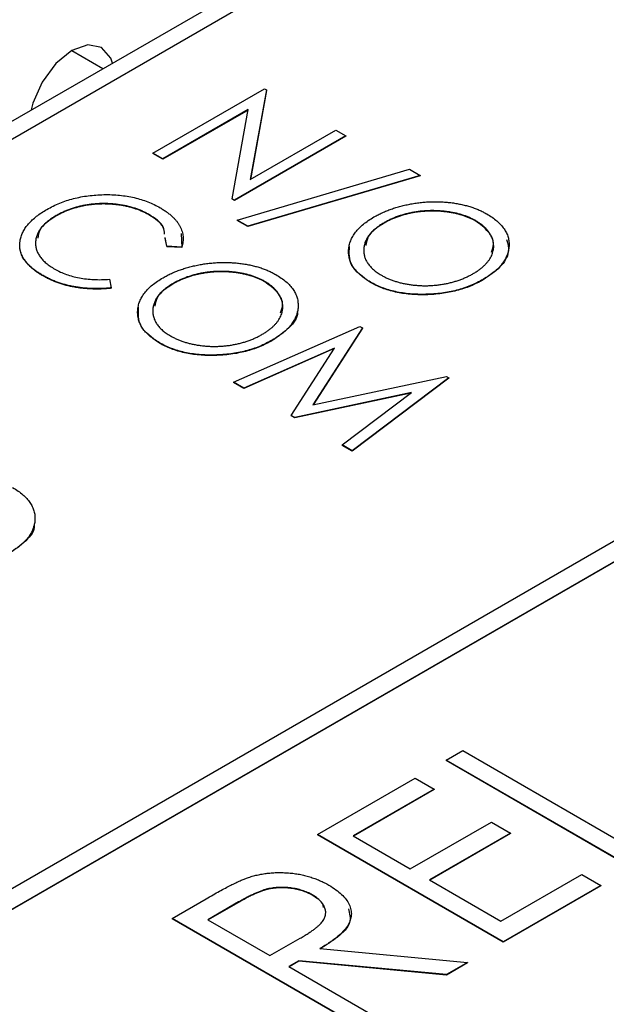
# Model space of a CAD drawing. Header units: millimetres. Extents: x 0 to 420, y 0 to 297.
# Tile 51 of 57: x 354.72 to 357.67, y 252.32 to 257.27. Entities that reach past the tile are written whole.
import ezdxf

# ---------------------------------------------------------------- set-up
doc = ezdxf.new("R2010")
doc.units = ezdxf.units.MM

msp = doc.modelspace()

# ---------------------------------------------------------------- linework, layer by layer
at = {"color": 7, "linetype": 'Continuous', "lineweight": 25}
for p, q in [((350.5732, 254.3942), (358.4928, 258.9661)), ((350.7266, 254.3926), (358.6815, 258.9849)), ((353.7318, 252.2516), (362.3938, 257.2521)), ((362.217, 257.2521), (353.7318, 252.3536)), ((353.7318, 252.2495), (362.3938, 257.25)), ((355.3875, 256.6024), (355.9488, 256.9264)), ((355.9488, 256.9264), (355.9594, 256.9203)), ((355.9594, 256.9203), (355.8776, 256.4699)), ((355.9594, 256.9182), (355.878, 256.4701)), ((355.9594, 256.9203), (355.9594, 256.9182)), ((355.8678, 256.8215), (355.4379, 256.5733)), ((355.8674, 256.8192), (355.4379, 256.5713)), ((355.7862, 256.3722), (355.8678, 256.8215)), ((356.3589, 256.6896), (355.7977, 256.3656)), ((356.3589, 256.6876), (355.7977, 256.3636)), ((355.8776, 256.4699), (356.3086, 256.7187)), ((356.3086, 256.7187), (356.3589, 256.6896)), ((356.3589, 256.6896), (356.3589, 256.6876)), ((355.4379, 256.5733), (355.3875, 256.6024)), ((355.3875, 256.6024), (355.3875, 256.6003)), ((355.4379, 256.5713), (355.3875, 256.6003)), ((355.4379, 256.5733), (355.4379, 256.5713)), ((355.8121, 256.2659), (356.6797, 256.521)), ((356.7331, 256.4902), (355.8655, 256.2351)), ((356.7331, 256.4882), (355.8655, 256.233)), ((356.6797, 256.521), (356.7331, 256.4902)), ((356.7331, 256.4902), (356.7331, 256.4882)), ((355.7862, 256.3722), (355.7862, 256.3702)), ((355.7977, 256.3656), (355.7862, 256.3722)), ((355.7977, 256.3636), (355.7862, 256.3702)), ((355.7977, 256.3656), (355.7977, 256.3636)), ((354.9009, 256.2882), (354.9009, 256.2862)), ((355.3653, 256.2949), (355.3653, 256.2929)), ((355.8655, 256.2351), (355.8121, 256.2659)), ((355.8121, 256.2659), (355.8121, 256.2639)), ((355.8655, 256.233), (355.8121, 256.2639)), ((355.8655, 256.2351), (355.8655, 256.233)), ((356.551, 256.2521), (356.551, 256.2501)), ((357.0126, 256.2624), (357.0126, 256.2604)), ((355.5297, 256.1983), (355.5324, 256.1273)), ((355.4575, 256.1337), (355.4495, 256.1771)), ((355.4542, 256.1495), (355.4495, 256.175)), ((355.5324, 256.1294), (355.4575, 256.1337)), ((355.4575, 256.1337), (355.4575, 256.1316)), ((355.5324, 256.1273), (355.4575, 256.1316)), ((355.5324, 256.1294), (355.5324, 256.1273)), ((354.8349, 255.9863), (354.8349, 255.9843)), ((355.1697, 255.9675), (355.1775, 255.9245)), ((355.4892, 255.9466), (355.4892, 255.9446)), ((355.9509, 255.9569), (355.9509, 255.9548)), ((356.4822, 255.9538), (356.4822, 255.9518)), ((357.05, 255.9669), (357.05, 255.9649)), ((355.1775, 255.9245), (355.1775, 255.9224)), ((355.7937, 255.4494), (356.4295, 255.7304)), ((356.442, 255.7232), (356.1931, 255.3352)), ((356.442, 255.7212), (356.1946, 255.3355)), ((356.4295, 255.7304), (356.442, 255.7232)), ((356.442, 255.7232), (356.442, 255.7212)), ((355.4204, 255.6483), (355.4204, 255.6463)), ((355.9882, 255.6614), (355.9882, 255.6594)), ((356.301, 255.6218), (355.8445, 255.4201)), ((356.2992, 255.619), (355.8445, 255.418)), ((356.0831, 255.2824), (356.301, 255.6218)), ((355.8445, 255.4201), (355.7937, 255.4494)), ((355.7937, 255.4494), (355.7937, 255.4474)), ((355.8445, 255.418), (355.7937, 255.4474)), ((356.1931, 255.3352), (356.8652, 255.4789)), ((356.8776, 255.4718), (356.391, 255.1046)), ((356.8776, 255.4697), (356.391, 255.1026)), ((356.8652, 255.4789), (356.8776, 255.4718)), ((356.8776, 255.4718), (356.8776, 255.4697)), ((355.8445, 255.4201), (355.8445, 255.418)), ((356.6896, 255.3975), (356.1016, 255.2717)), ((356.6858, 255.3946), (356.1016, 255.2697)), ((356.3401, 255.134), (356.6896, 255.3975)), ((356.1016, 255.2717), (356.0831, 255.2824)), ((356.0831, 255.2824), (356.0831, 255.2803)), ((356.1016, 255.2697), (356.0831, 255.2803)), ((356.1016, 255.2717), (356.1016, 255.2697)), ((356.3401, 255.134), (356.3401, 255.1319)), ((356.391, 255.1046), (356.3401, 255.134)), ((356.391, 255.1026), (356.3401, 255.1319)), ((356.391, 255.1046), (356.391, 255.1026)), ((356.8632, 253.5473), (356.9471, 253.5958)), ((356.9471, 253.5958), (357.7866, 253.1112)), ((356.8632, 253.5473), (356.8632, 253.5453)), ((357.7986, 253.0073), (356.8632, 253.5473)), ((357.7986, 253.0053), (356.8632, 253.5453)), ((356.2156, 253.1735), (356.7073, 253.4573)), ((356.7073, 253.4573), (356.8032, 253.4019)), ((356.8032, 253.4019), (356.3955, 253.1666)), ((356.8032, 253.3999), (356.3972, 253.1655)), ((356.8032, 253.4019), (356.8032, 253.3999)), ((356.6833, 253.0004), (357.0911, 253.2358)), ((357.0911, 253.2358), (357.187, 253.1804)), ((356.2156, 253.1735), (356.2156, 253.1714)), ((357.151, 252.6335), (356.2156, 253.1735)), ((357.151, 252.6314), (356.2156, 253.1714)), ((356.3955, 253.1666), (356.6833, 253.0004)), ((357.187, 253.1804), (356.7792, 252.945)), ((357.187, 253.1784), (356.781, 252.944)), ((357.187, 253.1804), (357.187, 253.1784)), ((357.139, 252.7373), (357.5468, 252.9727)), ((357.5468, 252.9727), (357.6427, 252.9173)), ((356.7792, 252.945), (357.139, 252.7373)), ((357.6427, 252.9173), (357.151, 252.6335)), ((357.6427, 252.9153), (357.151, 252.6314)), ((357.6427, 252.9173), (357.6427, 252.9153)), ((356.1897, 252.8699), (356.1897, 252.8679)), ((355.484, 252.7512), (355.6558, 252.8504)), ((355.8192, 252.8339), (355.6639, 252.7442)), ((355.8192, 252.8319), (355.6657, 252.7432)), ((355.8192, 252.8339), (355.8192, 252.8319)), ((356.4195, 252.2111), (355.484, 252.7512)), ((355.484, 252.7512), (355.484, 252.7491)), ((356.4195, 252.2091), (355.484, 252.7491)), ((355.6639, 252.7442), (355.9757, 252.5642)), ((355.9757, 252.5642), (356.1288, 252.6511)), ((357.151, 252.6335), (357.151, 252.6314)), ((356.2278, 252.5989), (356.9711, 252.5296)), ((356.1219, 252.5378), (356.0717, 252.5088)), ((356.1219, 252.5358), (356.0734, 252.5078)), ((356.8651, 252.4684), (356.1219, 252.5378)), ((356.1219, 252.5378), (356.1219, 252.5358)), ((356.8651, 252.4663), (356.1219, 252.5358)), ((356.9711, 252.5296), (356.8651, 252.4684)), ((356.9711, 252.5276), (356.8651, 252.4663)), ((356.9711, 252.5296), (356.9711, 252.5276)), ((356.0717, 252.5088), (356.5034, 252.2596)), ((356.8651, 252.4684), (356.8651, 252.4663))]:
    msp.add_line(p, q, dxfattribs=at)
at = {"color": 8, "linetype": 'Continuous', "lineweight": 25}
msp.add_line((354.9795, 257.1186), (355.136, 257.0282), dxfattribs=at)
at = {"color": 7, "linetype": 'Continuous', "lineweight": 25, "flags": 128}
msp.add_lwpolyline([(355.1842, 257.0561), (355.1755, 257.0805), (355.1295, 257.1335), (355.0607, 257.1468), (354.9795, 257.1186), (354.8983, 257.0531), (354.8295, 256.9603), (354.7835, 256.8543), (354.7748, 256.8197)], dxfattribs=at)
at = {"color": 7, "linetype": 'Continuous', "lineweight": 25}
for points, knots in [([(354.8543, 256.3195), (354.8647, 256.3252), (354.8849, 256.3364), (354.9179, 256.351), (354.9519, 256.3636), (354.9873, 256.3739), (355.024, 256.3822), (355.0619, 256.3882), (355.1011, 256.3921), (355.1411, 256.3939), (355.181, 256.3936), (355.2201, 256.3909), (355.2577, 256.3858), (355.2941, 256.3788), (355.329, 256.3693), (355.3624, 256.3575), (355.3945, 256.3436), (355.4142, 256.3328), (355.4243, 256.3273)], [0, 0, 0, 0, 0.067236, 0.132194, 0.195391, 0.257388, 0.318778, 0.380515, 0.442528, 0.505942, 0.569171, 0.630524, 0.690882, 0.750747, 0.811024, 0.872201, 0.934998, 1, 1, 1, 1]), ([(355.3653, 256.2949), (355.3601, 256.2978), (355.3498, 256.3036), (355.333, 256.3114), (355.3157, 256.3186), (355.2976, 256.325), (355.2788, 256.3306), (355.2593, 256.3356), (355.2391, 256.3397), (355.2184, 256.3432), (355.1973, 256.3458), (355.1761, 256.3476), (355.155, 256.3486), (355.134, 256.3488), (355.113, 256.3481), (355.0921, 256.3466), (355.0713, 256.3444), (355.0506, 256.3412), (355.0302, 256.3374), (355.0103, 256.3325), (354.9906, 256.3272), (354.9717, 256.3208), (354.953, 256.3139), (354.9351, 256.3061), (354.9176, 256.2976), (354.9065, 256.2913), (354.9009, 256.2882)], [0, 0, 0, 0, 0.042053, 0.08339, 0.12445, 0.165455, 0.206308, 0.247105, 0.288552, 0.330304, 0.372004, 0.413242, 0.453943, 0.494519, 0.534931, 0.575377, 0.616226, 0.657481, 0.699058, 0.740597, 0.782516, 0.824792, 0.867458, 0.910545, 0.95488, 1, 1, 1, 1]), ([(355.3653, 256.2929), (355.3601, 256.2958), (355.3498, 256.3016), (355.333, 256.3093), (355.3157, 256.3165), (355.2976, 256.323), (355.2788, 256.3286), (355.2593, 256.3336), (355.2391, 256.3377), (355.2184, 256.3412), (355.1973, 256.3437), (355.1761, 256.3456), (355.155, 256.3465), (355.134, 256.3467), (355.113, 256.3461), (355.0921, 256.3446), (355.0713, 256.3423), (355.0506, 256.3392), (355.0302, 256.3353), (355.0103, 256.3305), (354.9906, 256.3251), (354.9717, 256.3187), (354.953, 256.3119), (354.9351, 256.304), (354.9176, 256.2955), (354.9065, 256.2893), (354.9009, 256.2862)], [0, 0, 0, 0, 0.042053, 0.08339, 0.12445, 0.165455, 0.206308, 0.247105, 0.288552, 0.330304, 0.372004, 0.413242, 0.453943, 0.494519, 0.534931, 0.575377, 0.616226, 0.657481, 0.699058, 0.740597, 0.782516, 0.824792, 0.867458, 0.910545, 0.95488, 1, 1, 1, 1]), ([(356.5004, 256.2811), (356.5072, 256.2849), (356.5206, 256.2924), (356.5421, 256.3028), (356.5642, 256.3124), (356.5873, 256.321), (356.611, 256.3288), (356.6354, 256.3358), (356.6607, 256.3418), (356.6866, 256.347), (356.7127, 256.3513), (356.739, 256.3544), (356.765, 256.3568), (356.791, 256.3579), (356.8168, 256.358), (356.8426, 256.3573), (356.8682, 256.3555), (356.8936, 256.3526), (356.9185, 256.3489), (356.9425, 256.344), (356.9658, 256.3385), (356.9881, 256.3319), (357.0095, 256.3245), (357.03, 256.3162), (357.0497, 256.3071), (357.0619, 256.3003), (357.0679, 256.2969)], [0, 0, 0, 0, 0.044811, 0.089011, 0.13275, 0.176233, 0.219272, 0.262324, 0.305647, 0.348979, 0.392242, 0.43461, 0.476184, 0.517236, 0.558165, 0.598792, 0.639668, 0.680638, 0.721467, 0.761759, 0.801482, 0.840953, 0.880381, 0.919726, 0.959716, 1, 1, 1, 1]), ([(354.7197, 256.1661), (354.7215, 256.1732), (354.7249, 256.1873), (354.7342, 256.2079), (354.7464, 256.228), (354.7616, 256.2475), (354.7802, 256.2665), (354.8017, 256.2849), (354.8264, 256.3027), (354.8449, 256.3138), (354.8543, 256.3195)], [0, 0, 0, 0, 0.122252, 0.243417, 0.364286, 0.485776, 0.609799, 0.736237, 0.865845, 1, 1, 1, 1]), ([(354.9009, 256.2882), (354.8928, 256.2833), (354.8769, 256.2737), (354.8561, 256.2581), (354.8383, 256.2421), (354.8238, 256.2253), (354.8121, 256.2081), (354.8039, 256.1902), (354.7984, 256.1718), (354.7964, 256.153), (354.7974, 256.1342), (354.8013, 256.1158), (354.8089, 256.0981), (354.8193, 256.0809), (354.833, 256.0644), (354.8501, 256.0485), (354.87, 256.0331), (354.8856, 256.0237), (354.8936, 256.0189)], [0, 0, 0, 0, 0.067401, 0.132224, 0.195289, 0.257251, 0.318235, 0.379391, 0.44103, 0.503867, 0.566601, 0.627859, 0.68817, 0.748279, 0.808709, 0.870426, 0.934121, 1, 1, 1, 1]), ([(354.9009, 256.2862), (354.8672, 256.2645), (354.8165, 256.2319), (354.8105, 256.1893), (354.8085, 256.1749)], [0, 0, 0, 0, 0.664424, 1, 1, 1, 1]), ([(355.4462, 256.1953), (355.4455, 256.2074), (355.4432, 256.2458), (355.397, 256.275), (355.3653, 256.2949)], [0, 0, 0, 0, 0.316421, 1, 1, 1, 1]), ([(355.4458, 256.1952), (355.4451, 256.2067), (355.4427, 256.2443), (355.3971, 256.2729), (355.3653, 256.2929)], [0, 0, 0, 0, 0.304183, 1, 1, 1, 1]), ([(355.4243, 256.3273), (355.4301, 256.3239), (355.4417, 256.317), (355.4576, 256.3061), (355.4721, 256.2949), (355.4852, 256.2834), (355.4971, 256.2716), (355.5075, 256.2595), (355.5163, 256.2471), (355.5239, 256.2344), (355.5301, 256.2216), (355.5346, 256.2086), (355.5379, 256.1955), (355.5397, 256.1824), (355.5401, 256.1692), (355.539, 256.156), (355.5367, 256.1426), (355.5338, 256.1338), (355.5324, 256.1294)], [0, 0, 0, 0, 0.066993, 0.132924, 0.197185, 0.260778, 0.323495, 0.38569, 0.447641, 0.50944, 0.571321, 0.632219, 0.693087, 0.75382, 0.814671, 0.875574, 0.937668, 1, 1, 1, 1]), ([(357.0126, 256.2624), (357.0077, 256.2651), (356.998, 256.2706), (356.9819, 256.2779), (356.9653, 256.2847), (356.9478, 256.2908), (356.9295, 256.2961), (356.9104, 256.3008), (356.8905, 256.3047), (356.8699, 256.308), (356.8488, 256.3104), (356.8277, 256.3122), (356.8066, 256.3131), (356.7855, 256.3131), (356.7644, 256.3125), (356.7434, 256.3108), (356.7224, 256.3085), (356.7014, 256.3053), (356.6808, 256.3013), (356.6606, 256.2965), (356.6409, 256.291), (356.6218, 256.2848), (356.6033, 256.2777), (356.5851, 256.27), (356.5676, 256.2615), (356.5566, 256.2553), (356.551, 256.2521)], [0, 0, 0, 0, 0.03995, 0.0795, 0.119093, 0.158657, 0.198399, 0.238808, 0.279786, 0.32152, 0.363502, 0.404857, 0.44612, 0.487051, 0.528052, 0.569347, 0.610814, 0.653126, 0.695625, 0.737937, 0.780228, 0.823259, 0.86624, 0.91006, 0.95448, 1, 1, 1, 1]), ([(357.0126, 256.2604), (357.0077, 256.2631), (356.998, 256.2686), (356.9819, 256.2759), (356.9653, 256.2827), (356.9478, 256.2887), (356.9295, 256.2941), (356.9104, 256.2987), (356.8905, 256.3027), (356.8699, 256.3059), (356.8488, 256.3083), (356.8277, 256.3102), (356.8066, 256.3111), (356.7855, 256.3111), (356.7644, 256.3104), (356.7434, 256.3087), (356.7224, 256.3064), (356.7014, 256.3033), (356.6808, 256.2992), (356.6606, 256.2945), (356.6409, 256.289), (356.6218, 256.2827), (356.6033, 256.2756), (356.5851, 256.268), (356.5676, 256.2594), (356.5566, 256.2532), (356.551, 256.2501)], [0, 0, 0, 0, 0.03995, 0.0795, 0.119093, 0.158657, 0.198399, 0.238808, 0.279786, 0.32152, 0.363502, 0.404857, 0.44612, 0.487051, 0.528052, 0.569347, 0.610814, 0.653126, 0.695625, 0.737937, 0.780228, 0.823259, 0.86624, 0.91006, 0.95448, 1, 1, 1, 1]), ([(357.0679, 256.2969), (357.0773, 256.2912), (357.0958, 256.28), (357.1196, 256.2616), (357.1396, 256.2424), (357.1556, 256.2223), (357.1676, 256.2013), (357.1761, 256.1796), (357.1802, 256.157), (357.1808, 256.1338), (357.1776, 256.1106), (357.1704, 256.0878), (357.1598, 256.0657), (357.1452, 256.0444), (357.1271, 256.0238), (357.1051, 256.0039), (357.0795, 255.9848), (357.0599, 255.9729), (357.05, 255.9669)], [0, 0, 0, 0, 0.064108, 0.126023, 0.186638, 0.246162, 0.305779, 0.366055, 0.427385, 0.490645, 0.554456, 0.616941, 0.678972, 0.74068, 0.803325, 0.866865, 0.932418, 1, 1, 1, 1]), ([(356.4822, 255.9538), (356.473, 255.9594), (356.4548, 255.9704), (356.4318, 255.9886), (356.4121, 256.0076), (356.3964, 256.0275), (356.3845, 256.0483), (356.3767, 256.07), (356.3726, 256.0926), (356.3721, 256.1158), (356.3756, 256.139), (356.3823, 256.1618), (356.3931, 256.1837), (356.4073, 256.2049), (356.425, 256.2253), (356.4466, 256.2448), (356.4715, 256.2636), (356.4907, 256.2752), (356.5004, 256.2811)], [0, 0, 0, 0, 0.063524, 0.12488, 0.185155, 0.244833, 0.304627, 0.365038, 0.42717, 0.49127, 0.555588, 0.618668, 0.681008, 0.742903, 0.805249, 0.868474, 0.933217, 1, 1, 1, 1]), ([(356.551, 256.2521), (356.5431, 256.2474), (356.5275, 256.2379), (356.5072, 256.2226), (356.4898, 256.2068), (356.4756, 256.1902), (356.4642, 256.1731), (356.456, 256.1553), (356.4507, 256.1369), (356.4486, 256.1182), (356.4491, 256.0995), (356.4528, 256.0813), (356.4596, 256.0638), (356.469, 256.0471), (356.4817, 256.0311), (356.4975, 256.016), (356.5159, 256.0014), (356.5304, 255.9927), (356.5377, 255.9882)], [0, 0, 0, 0, 0.067527, 0.132732, 0.196155, 0.259075, 0.321014, 0.38343, 0.446356, 0.511, 0.575065, 0.637117, 0.697775, 0.757283, 0.816581, 0.876505, 0.937466, 1, 1, 1, 1]), ([(356.551, 256.2501), (356.5185, 256.2289), (356.4683, 256.1961), (356.4618, 256.1532), (356.4595, 256.1381)], [0, 0, 0, 0, 0.6458526, 1, 1, 1, 1]), ([(356.9997, 255.9961), (357.005, 255.9993), (357.0156, 256.0056), (357.0303, 256.0156), (357.0434, 256.026), (357.0556, 256.0365), (357.066, 256.0475), (357.0755, 256.0586), (357.0834, 256.0701), (357.0902, 256.0819), (357.0956, 256.0938), (357.0996, 256.1059), (357.102, 256.1179), (357.1032, 256.1301), (357.1028, 256.1422), (357.1011, 256.1544), (357.0981, 256.1667), (357.0934, 256.1789), (357.0877, 256.1909), (357.0806, 256.2025), (357.0724, 256.2137), (357.0629, 256.2244), (357.0521, 256.2346), (357.0401, 256.2443), (357.0272, 256.2538), (357.0175, 256.2595), (357.0126, 256.2624)], [0, 0, 0, 0, 0.044919, 0.089049, 0.132275, 0.174971, 0.217124, 0.258746, 0.300505, 0.342468, 0.384106, 0.425334, 0.466347, 0.507134, 0.548086, 0.589165, 0.630971, 0.673318, 0.715608, 0.757161, 0.797874, 0.838221, 0.878704, 0.918923, 0.959105, 1, 1, 1, 1]), ([(357.0912, 256.1041), (357.0963, 256.1173), (357.1099, 256.1516), (357.0822, 256.2092), (357.0358, 256.2433), (357.0126, 256.2604)], [0, 0, 0, 0, 0.235833, 0.618145, 1, 1, 1, 1]), ([(354.8349, 255.9863), (354.8294, 255.9896), (354.8185, 255.996), (354.8036, 256.0061), (354.7896, 256.0163), (354.777, 256.0268), (354.7653, 256.0373), (354.7552, 256.0481), (354.7461, 256.0591), (354.7382, 256.0702), (354.7317, 256.0816), (354.7263, 256.0931), (354.7221, 256.1049), (354.7192, 256.1168), (354.7174, 256.1288), (354.7168, 256.1411), (354.7176, 256.1536), (354.719, 256.1619), (354.7197, 256.1661)], [0, 0, 0, 0, 0.068335, 0.135464, 0.200567, 0.264774, 0.327263, 0.389343, 0.450083, 0.510699, 0.570569, 0.630747, 0.691051, 0.751063, 0.812002, 0.873718, 0.936106, 1, 1, 1, 1]), ([(354.8349, 255.9843), (354.8294, 255.9875), (354.8185, 255.9939), (354.8036, 256.0041), (354.7896, 256.0143), (354.777, 256.0247), (354.7653, 256.0353), (354.7552, 256.0461), (354.7461, 256.0571), (354.7382, 256.0682), (354.7317, 256.0796), (354.7263, 256.0911), (354.7221, 256.1028), (354.7192, 256.1147), (354.7174, 256.1268), (354.7168, 256.1391), (354.7176, 256.1515), (354.719, 256.1599), (354.7197, 256.1641)], [0, 0, 0, 0, 0.068335, 0.135464, 0.200567, 0.264774, 0.327263, 0.389343, 0.450083, 0.510699, 0.570569, 0.630747, 0.691051, 0.751063, 0.812002, 0.873718, 0.936106, 1, 1, 1, 1]), ([(357.168, 256.1673), (357.1733, 256.147), (357.1858, 256.0998), (357.1407, 256.0265), (357.0802, 255.9854), (357.05, 255.9649)], [0, 0, 0, 0, 0.274616, 0.637114, 1, 1, 1, 1]), ([(356.4822, 255.9518), (356.4445, 255.9791), (356.3713, 256.0323), (356.3753, 256.1), (356.3773, 256.1329)], [0, 0, 0, 0, 0.514423, 1, 1, 1, 1]), ([(355.4386, 255.9756), (355.4454, 255.9793), (355.4589, 255.9869), (355.4804, 255.9972), (355.5025, 256.0068), (355.5256, 256.0154), (355.5493, 256.0233), (355.5737, 256.0303), (355.599, 256.0362), (355.6249, 256.0414), (355.651, 256.0458), (355.6773, 256.0489), (355.7033, 256.0512), (355.7292, 256.0524), (355.7551, 256.0525), (355.7809, 256.0517), (355.8065, 256.0499), (355.8318, 256.047), (355.8568, 256.0434), (355.8808, 256.0385), (355.9041, 256.0329), (355.9264, 256.0264), (355.9478, 256.019), (355.9682, 256.0107), (355.988, 256.0016), (356.0001, 255.9948), (356.0062, 255.9914)], [0, 0, 0, 0, 0.044811, 0.089011, 0.13275, 0.176233, 0.219272, 0.262324, 0.305647, 0.348979, 0.392242, 0.43461, 0.476184, 0.517236, 0.558165, 0.598792, 0.639668, 0.680638, 0.721467, 0.761759, 0.801482, 0.840953, 0.880381, 0.919726, 0.959716, 1, 1, 1, 1]), ([(355.1775, 255.9245), (355.1696, 255.9237), (355.1541, 255.9222), (355.1306, 255.9208), (355.1074, 255.9203), (355.0844, 255.9206), (355.0615, 255.9217), (355.0389, 255.9236), (355.0164, 255.9262), (354.9942, 255.9297), (354.9725, 255.934), (354.951, 255.939), (354.9303, 255.945), (354.91, 255.9515), (354.8905, 255.9592), (354.8712, 255.9673), (354.8526, 255.9764), (354.8408, 255.983), (354.8349, 255.9863)], [0, 0, 0, 0, 0.063585, 0.126708, 0.188659, 0.249975, 0.311192, 0.37222, 0.433278, 0.494952, 0.556533, 0.617862, 0.679818, 0.741991, 0.804834, 0.868423, 0.93368, 1, 1, 1, 1]), ([(354.8936, 256.0189), (354.9028, 256.0139), (354.9209, 256.004), (354.9513, 255.9918), (354.9833, 255.9817), (355.0172, 255.9741), (355.0529, 255.9688), (355.0903, 255.9659), (355.1296, 255.9653), (355.1561, 255.9668), (355.1697, 255.9675)], [0, 0, 0, 0, 0.1259, 0.248079, 0.368237, 0.488157, 0.609636, 0.7344, 0.864047, 1, 1, 1, 1]), ([(355.9509, 255.9569), (355.946, 255.9596), (355.9362, 255.9651), (355.9202, 255.9724), (355.9036, 255.9792), (355.8861, 255.9852), (355.8678, 255.9906), (355.8487, 255.9952), (355.8287, 255.9992), (355.8081, 256.0024), (355.7871, 256.0048), (355.766, 256.0067), (355.7449, 256.0076), (355.7238, 256.0076), (355.7027, 256.0069), (355.6817, 256.0052), (355.6606, 256.0029), (355.6397, 255.9998), (355.6191, 255.9957), (355.5989, 255.991), (355.5792, 255.9855), (355.5601, 255.9793), (355.5415, 255.9721), (355.5234, 255.9645), (355.5059, 255.9559), (355.4948, 255.9497), (355.4892, 255.9466)], [0, 0, 0, 0, 0.03995, 0.0795, 0.119093, 0.158657, 0.198399, 0.238808, 0.279786, 0.32152, 0.363502, 0.404857, 0.44612, 0.487051, 0.528052, 0.569347, 0.610814, 0.653126, 0.695625, 0.737937, 0.780228, 0.823259, 0.86624, 0.91006, 0.95448, 1, 1, 1, 1]), ([(355.9509, 255.9548), (355.946, 255.9576), (355.9362, 255.9631), (355.9202, 255.9703), (355.9036, 255.9771), (355.8861, 255.9832), (355.8678, 255.9885), (355.8487, 255.9932), (355.8287, 255.9972), (355.8081, 256.0004), (355.7871, 256.0028), (355.766, 256.0046), (355.7449, 256.0055), (355.7238, 256.0056), (355.7027, 256.0049), (355.6817, 256.0032), (355.6606, 256.0009), (355.6397, 255.9977), (355.6191, 255.9937), (355.5989, 255.989), (355.5792, 255.9835), (355.5601, 255.9772), (355.5415, 255.9701), (355.5234, 255.9624), (355.5059, 255.9539), (355.4948, 255.9477), (355.4892, 255.9446)], [0, 0, 0, 0, 0.03995, 0.0795, 0.119093, 0.158657, 0.198399, 0.238808, 0.279786, 0.32152, 0.363502, 0.404857, 0.44612, 0.487051, 0.528052, 0.569347, 0.610814, 0.653126, 0.695625, 0.737937, 0.780228, 0.823259, 0.86624, 0.91006, 0.95448, 1, 1, 1, 1]), ([(356.0062, 255.9914), (356.0156, 255.9857), (356.034, 255.9744), (356.0579, 255.956), (356.0779, 255.9369), (356.0939, 255.9168), (356.1059, 255.8958), (356.1144, 255.874), (356.1185, 255.8514), (356.119, 255.8283), (356.1159, 255.805), (356.1087, 255.7822), (356.0981, 255.7602), (356.0835, 255.7389), (356.0654, 255.7182), (356.0433, 255.6984), (356.0177, 255.6792), (355.9982, 255.6674), (355.9882, 255.6614)], [0, 0, 0, 0, 0.064108, 0.126023, 0.186638, 0.246162, 0.305779, 0.366055, 0.427385, 0.490645, 0.554456, 0.616941, 0.678972, 0.74068, 0.803325, 0.866865, 0.932418, 1, 1, 1, 1]), ([(356.5377, 255.9882), (356.5429, 255.9854), (356.5531, 255.9796), (356.5695, 255.9719), (356.5867, 255.9648), (356.6045, 255.9585), (356.623, 255.953), (356.6422, 255.9481), (356.6622, 255.944), (356.6826, 255.9406), (356.7034, 255.9381), (356.7243, 255.9363), (356.7452, 255.9353), (356.7661, 255.9352), (356.787, 255.936), (356.808, 255.9376), (356.829, 255.9399), (356.8498, 255.9431), (356.8704, 255.9471), (356.8905, 255.9518), (356.91, 255.9574), (356.9292, 255.9636), (356.9476, 255.9707), (356.9657, 255.9783), (356.9831, 255.9868), (356.9941, 255.993), (356.9997, 255.9961)], [0, 0, 0, 0, 0.041666, 0.082893, 0.123569, 0.164199, 0.204301, 0.245034, 0.286018, 0.327309, 0.368812, 0.409597, 0.450086, 0.490663, 0.531323, 0.572234, 0.613562, 0.655577, 0.697657, 0.739828, 0.781876, 0.824465, 0.867302, 0.91067, 0.954942, 1, 1, 1, 1]), ([(355.1775, 255.9224), (355.1696, 255.9217), (355.1541, 255.9201), (355.1306, 255.9188), (355.1074, 255.9183), (355.0844, 255.9185), (355.0615, 255.9196), (355.0389, 255.9215), (355.0164, 255.9242), (354.9942, 255.9277), (354.9725, 255.932), (354.951, 255.937), (354.9303, 255.9429), (354.91, 255.9495), (354.8905, 255.9571), (354.8712, 255.9653), (354.8526, 255.9743), (354.8408, 255.981), (354.8349, 255.9843)], [0, 0, 0, 0, 0.063585, 0.126708, 0.188659, 0.249975, 0.311192, 0.37222, 0.433278, 0.494952, 0.556533, 0.617862, 0.679818, 0.741991, 0.804834, 0.868423, 0.93368, 1, 1, 1, 1]), ([(355.4204, 255.6483), (355.4112, 255.6539), (355.3931, 255.6649), (355.37, 255.6831), (355.3504, 255.702), (355.3347, 255.722), (355.3228, 255.7428), (355.3149, 255.7645), (355.3108, 255.7871), (355.3104, 255.8103), (355.3138, 255.8335), (355.3205, 255.8563), (355.3313, 255.8782), (355.3456, 255.8993), (355.3633, 255.9198), (355.3848, 255.9393), (355.4098, 255.9581), (355.4289, 255.9697), (355.4386, 255.9756)], [0, 0, 0, 0, 0.063524, 0.12488, 0.185155, 0.244833, 0.304627, 0.365038, 0.42717, 0.49127, 0.555588, 0.618668, 0.681008, 0.742903, 0.805249, 0.868474, 0.933217, 1, 1, 1, 1]), ([(355.4892, 255.9466), (355.4813, 255.9418), (355.4658, 255.9324), (355.4455, 255.9171), (355.4281, 255.9012), (355.4139, 255.8847), (355.4024, 255.8675), (355.3943, 255.8498), (355.3889, 255.8314), (355.3868, 255.8126), (355.3874, 255.7939), (355.3911, 255.7757), (355.3979, 255.7583), (355.4073, 255.7415), (355.42, 255.7256), (355.4358, 255.7104), (355.4541, 255.6959), (355.4686, 255.6871), (355.476, 255.6827)], [0, 0, 0, 0, 0.067527, 0.132732, 0.196155, 0.259075, 0.321014, 0.38343, 0.446356, 0.511, 0.575065, 0.637117, 0.697775, 0.757283, 0.816581, 0.876505, 0.937466, 1, 1, 1, 1]), ([(355.4892, 255.9446), (355.4568, 255.9234), (355.4065, 255.8905), (355.4, 255.8477), (355.3977, 255.8325)], [0, 0, 0, 0, 0.645862, 1, 1, 1, 1]), ([(355.938, 255.6906), (355.9433, 255.6937), (355.9539, 255.7001), (355.9686, 255.7101), (355.9817, 255.7204), (355.9938, 255.731), (356.0043, 255.7419), (356.0138, 255.7531), (356.0217, 255.7646), (356.0284, 255.7764), (356.0339, 255.7883), (356.0378, 255.8003), (356.0403, 255.8124), (356.0414, 255.8245), (356.0411, 255.8367), (356.0393, 255.8489), (356.0364, 255.8611), (356.0317, 255.8733), (356.0259, 255.8854), (356.0188, 255.897), (356.0106, 255.9081), (356.0011, 255.9188), (355.9904, 255.9291), (355.9784, 255.9388), (355.9655, 255.9482), (355.9558, 255.954), (355.9509, 255.9569)], [0, 0, 0, 0, 0.044919, 0.089049, 0.132275, 0.174971, 0.217124, 0.258746, 0.300505, 0.342468, 0.384106, 0.425334, 0.466347, 0.507134, 0.548086, 0.589165, 0.630971, 0.673318, 0.715608, 0.757161, 0.797874, 0.838221, 0.878704, 0.918923, 0.959105, 1, 1, 1, 1]), ([(356.0294, 255.7986), (356.0346, 255.8117), (356.0482, 255.8461), (356.0205, 255.9037), (355.9741, 255.9378), (355.9509, 255.9548)], [0, 0, 0, 0, 0.235825, 0.618141, 1, 1, 1, 1]), ([(357.05, 255.9669), (357.0396, 255.9612), (357.0193, 255.95), (356.9863, 255.9354), (356.9521, 255.9227), (356.9165, 255.9122), (356.8797, 255.9038), (356.8414, 255.8977), (356.8019, 255.8935), (356.7616, 255.8916), (356.7214, 255.8917), (356.6822, 255.8939), (356.6447, 255.8984), (356.6088, 255.905), (356.5746, 255.914), (356.5419, 255.925), (356.5107, 255.9382), (356.4918, 255.9486), (356.4822, 255.9538)], [0, 0, 0, 0, 0.067676, 0.133308, 0.197164, 0.260044, 0.322297, 0.384875, 0.448118, 0.512522, 0.576512, 0.638504, 0.698603, 0.757964, 0.817071, 0.876579, 0.937335, 1, 1, 1, 1]), ([(357.05, 255.9649), (357.0396, 255.9592), (357.0193, 255.948), (356.9863, 255.9333), (356.9521, 255.9207), (356.9165, 255.9102), (356.8797, 255.9018), (356.8414, 255.8957), (356.8019, 255.8915), (356.7616, 255.8895), (356.7214, 255.8896), (356.6822, 255.8918), (356.6447, 255.8964), (356.6088, 255.9029), (356.5746, 255.912), (356.5419, 255.923), (356.5107, 255.9362), (356.4918, 255.9465), (356.4822, 255.9518)], [0, 0, 0, 0, 0.067676, 0.133308, 0.197164, 0.260044, 0.322297, 0.384875, 0.448118, 0.512522, 0.576512, 0.638504, 0.698603, 0.757964, 0.817071, 0.876579, 0.937335, 1, 1, 1, 1]), ([(355.4204, 255.6463), (355.3828, 255.6736), (355.3096, 255.7268), (355.3136, 255.7945), (355.3155, 255.8273)], [0, 0, 0, 0, 0.514423, 1, 1, 1, 1]), ([(356.1139, 255.8063), (356.1142, 255.8045), (356.1188, 255.7759), (356.0765, 255.721), (356.0177, 255.6799), (355.9882, 255.6594)], [0, 0, 0, 0, 0.032894, 0.516188, 1, 1, 1, 1]), ([(355.476, 255.6827), (355.4811, 255.6798), (355.4913, 255.6741), (355.5078, 255.6663), (355.525, 255.6593), (355.5428, 255.653), (355.5613, 255.6474), (355.5805, 255.6426), (355.6004, 255.6385), (355.6209, 255.6351), (355.6416, 255.6325), (355.6625, 255.6308), (355.6834, 255.6298), (355.7043, 255.6296), (355.7253, 255.6305), (355.7463, 255.632), (355.7672, 255.6343), (355.788, 255.6376), (355.8086, 255.6415), (355.8288, 255.6463), (355.8483, 255.6519), (355.8674, 255.658), (355.8858, 255.6651), (355.904, 255.6728), (355.9214, 255.6813), (355.9324, 255.6874), (355.938, 255.6906)], [0, 0, 0, 0, 0.041666, 0.082893, 0.123569, 0.164199, 0.204301, 0.245034, 0.286018, 0.327309, 0.368812, 0.409597, 0.450086, 0.490663, 0.531323, 0.572234, 0.613562, 0.655577, 0.697657, 0.739828, 0.781876, 0.824465, 0.867302, 0.91067, 0.954942, 1, 1, 1, 1]), ([(355.9882, 255.6614), (355.9779, 255.6557), (355.9576, 255.6445), (355.9246, 255.6298), (355.8903, 255.6172), (355.8548, 255.6067), (355.8179, 255.5983), (355.7796, 255.5922), (355.7402, 255.588), (355.6998, 255.586), (355.6596, 255.5861), (355.6205, 255.5883), (355.583, 255.5929), (355.547, 255.5995), (355.5128, 255.6085), (355.4801, 255.6195), (355.4489, 255.6327), (355.43, 255.643), (355.4204, 255.6483)], [0, 0, 0, 0, 0.067676, 0.133308, 0.197164, 0.260044, 0.322297, 0.384875, 0.448118, 0.512522, 0.576512, 0.638504, 0.698603, 0.757964, 0.817071, 0.876579, 0.937335, 1, 1, 1, 1]), ([(355.9882, 255.6594), (355.9779, 255.6537), (355.9576, 255.6425), (355.9246, 255.6278), (355.8903, 255.6152), (355.8548, 255.6047), (355.8179, 255.5963), (355.7796, 255.5902), (355.7402, 255.5859), (355.6998, 255.584), (355.6596, 255.5841), (355.6205, 255.5863), (355.583, 255.5908), (355.547, 255.5974), (355.5128, 255.6064), (355.4801, 255.6175), (355.4489, 255.6307), (355.43, 255.641), (355.4204, 255.6463)], [0, 0, 0, 0, 0.067676, 0.133308, 0.197164, 0.260044, 0.322297, 0.384875, 0.448118, 0.512522, 0.576512, 0.638504, 0.698603, 0.757964, 0.817071, 0.876579, 0.937335, 1, 1, 1, 1]), ([(354.6815, 254.9192), (354.6908, 254.9135), (354.7093, 254.9023), (354.7331, 254.8839), (354.7532, 254.8647), (354.7691, 254.8446), (354.7812, 254.8236), (354.7896, 254.8019), (354.7937, 254.7793), (354.7943, 254.7561), (354.7911, 254.7329), (354.7839, 254.7101), (354.7733, 254.688), (354.7587, 254.6667), (354.7407, 254.6461), (354.7186, 254.6262), (354.693, 254.6071), (354.6734, 254.5953), (354.6635, 254.5893)], [0, 0, 0, 0, 0.064108, 0.126023, 0.186638, 0.246162, 0.305779, 0.366055, 0.427385, 0.490645, 0.554456, 0.616941, 0.678972, 0.74068, 0.803325, 0.866865, 0.932418, 1, 1, 1, 1]), ([(354.7892, 254.7342), (354.7895, 254.7323), (354.794, 254.7037), (354.7518, 254.6488), (354.6929, 254.6078), (354.6635, 254.5872)], [0, 0, 0, 0, 0.032902, 0.516192, 1, 1, 1, 1]), ([(355.8635, 252.9555), (355.8714, 252.9582), (355.8872, 252.9634), (355.9122, 252.9696), (355.9375, 252.9747), (355.9633, 252.9786), (355.9896, 252.9809), (356.0163, 252.982), (356.0434, 252.9817), (356.0709, 252.9804), (356.0983, 252.9775), (356.1253, 252.9732), (356.1517, 252.9676), (356.1774, 252.9604), (356.2026, 252.952), (356.2271, 252.9421), (356.2511, 252.9309), (356.2662, 252.9225), (356.2739, 252.9183)], [0, 0, 0, 0, 0.06137, 0.121462, 0.18104, 0.239973, 0.299038, 0.358367, 0.41839, 0.479895, 0.542187, 0.603964, 0.666208, 0.729963, 0.794015, 0.860493, 0.929231, 1, 1, 1, 1]), ([(355.6558, 252.8504), (355.6674, 252.857), (355.6895, 252.8696), (355.7216, 252.8876), (355.7515, 252.9035), (355.7784, 252.9177), (355.8033, 252.9298), (355.8253, 252.9403), (355.845, 252.9487), (355.8577, 252.9534), (355.8635, 252.9555)], [0, 0, 0, 0, 0.176242, 0.33814, 0.4848, 0.616193, 0.734395, 0.837422, 0.92561, 1, 1, 1, 1]), ([(356.2739, 252.9183), (356.286, 252.9109), (356.3096, 252.8965), (356.3381, 252.8723), (356.3609, 252.8474), (356.3766, 252.8214), (356.3855, 252.7948), (356.3876, 252.768), (356.3818, 252.7413), (356.3717, 252.7191), (356.3591, 252.7015), (356.3478, 252.6877), (356.3333, 252.6737), (356.3171, 252.6592), (356.2982, 252.6445), (356.277, 252.6295), (356.2535, 252.6142), (356.2365, 252.6041), (356.2278, 252.599)], [0, 0, 0, 0, 0.083486, 0.162691, 0.239132, 0.314448, 0.38834, 0.460674, 0.533749, 0.608619, 0.648221, 0.689953, 0.734556, 0.781631, 0.831631, 0.884691, 0.940504, 1, 1, 1, 1]), ([(356.1897, 252.8699), (356.1819, 252.8741), (356.1665, 252.8824), (356.1401, 252.8922), (356.1119, 252.8998), (356.0821, 252.9049), (356.0518, 252.9076), (356.0219, 252.9076), (355.9927, 252.9049), (355.9689, 252.9007), (355.9499, 252.8954), (355.9343, 252.8903), (355.918, 252.8837), (355.9003, 252.8761), (355.8814, 252.8674), (355.8616, 252.8574), (355.8405, 252.8461), (355.8265, 252.8381), (355.8192, 252.8339)], [0, 0, 0, 0, 0.074191, 0.146661, 0.218287, 0.291153, 0.362589, 0.431509, 0.499496, 0.568195, 0.604878, 0.646485, 0.692944, 0.744068, 0.799929, 0.861769, 0.928438, 1, 1, 1, 1]), ([(356.1897, 252.8679), (356.1819, 252.8721), (356.1665, 252.8803), (356.1401, 252.8902), (356.1119, 252.8977), (356.0821, 252.9029), (356.0518, 252.9055), (356.0219, 252.9056), (355.9927, 252.9029), (355.9689, 252.8986), (355.9499, 252.8933), (355.9343, 252.8883), (355.918, 252.8817), (355.9003, 252.8741), (355.8814, 252.8654), (355.8616, 252.8554), (355.8405, 252.8441), (355.8265, 252.836), (355.8192, 252.8319)], [0, 0, 0, 0, 0.074191, 0.146661, 0.218287, 0.291153, 0.362589, 0.431509, 0.499496, 0.568195, 0.604878, 0.646485, 0.692944, 0.744068, 0.799929, 0.861769, 0.928438, 1, 1, 1, 1]), ([(356.1288, 252.6511), (356.1359, 252.6552), (356.1497, 252.6631), (356.1685, 252.6752), (356.1857, 252.6866), (356.2009, 252.6975), (356.2141, 252.7079), (356.2254, 252.7178), (356.2346, 252.7272), (356.244, 252.7389), (356.2526, 252.7534), (356.2573, 252.7711), (356.2577, 252.789), (356.2526, 252.8068), (356.2433, 252.8242), (356.2294, 252.8406), (356.2119, 252.8562), (356.1972, 252.8653), (356.1897, 252.8699)], [0, 0, 0, 0, 0.068863, 0.132962, 0.192308, 0.247606, 0.298352, 0.345265, 0.387913, 0.426515, 0.4981, 0.568178, 0.6378, 0.709566, 0.781164, 0.8528, 0.924944, 1, 1, 1, 1]), ([(356.2467, 252.806), (356.2458, 252.8113), (356.2418, 252.8353), (356.2125, 252.8536), (356.1897, 252.8679)], [0, 0, 0, 0, 0.22357, 1, 1, 1, 1]), ([(356.3717, 252.7998), (356.3778, 252.7762), (356.3909, 252.7257), (356.3209, 252.6555), (356.2589, 252.6165), (356.2278, 252.5969)], [0, 0, 0, 0, 0.3030076, 0.6507568, 1, 1, 1, 1])]:
    msp.add_open_spline(points, degree=3, knots=knots, dxfattribs=at)

doc.saveas('drawing.dxf')
